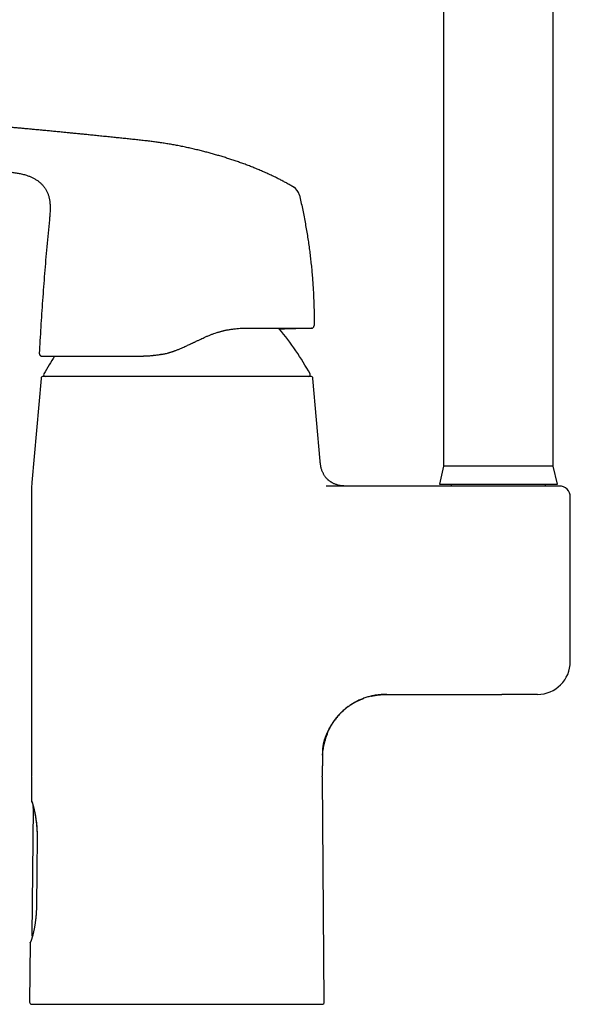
# Model space of a CAD drawing. Header units: millimetres. Extents: x 8 to 774, y 12 to 810.
# Tile 15 of 23: x 191 to 291, y 472 to 651. Entities that reach past the tile are written whole.
import ezdxf

# ---------------------------------------------------------------- set-up
doc = ezdxf.new("R2010")
doc.units = ezdxf.units.MM

msp = doc.modelspace()

# ---------------------------------------------------------------- linework, layer by layer
at = {"color": 7, "linetype": 'Continuous', "lineweight": 30}
for p, q in [((268.07, 682.08), (268.07, 570.08)), ((288.07, 570.08), (288.07, 682.08)), ((196.29, 615.79), (196.27, 615.55)), ((216.63, 590.43), (216.65, 590.44)), ((194.69, 586.06), (193.03, 567.08)), ((245.57, 570.99), (244.25, 586.06)), ((268.07, 570.08), (267.3, 566.78)), ((288.07, 570.08), (268.07, 570.08)), ((288.85, 566.78), (288.07, 570.08)), ((192.97, 565.77), (192.97, 513.63)), ((246.88, 566.43), (246.69, 566.44)), ((247.31, 566.43), (247.29, 566.43)), ((279.04, 566.43), (247.31, 566.43)), ((267.3, 566.78), (288.85, 566.78)), ((269.47, 566.78), (269.47, 566.43)), ((286.67, 566.43), (286.67, 566.78)), ((291.17, 534.43), (291.17, 564.43)), ((258.97, 528.43), (278.69, 528.43)), ((247.23, 522.17), (247.22, 522.17)), ((245.97, 513.63), (245.97, 515.43)), ((192.97, 513.33), (192.93, 509.01)), ((246.33, 472.33), (245.97, 513.33)), ((193.18, 508.36), (193.18, 508.09)), ((193.24, 507.68), (193.04, 484.49)), ((193.24, 507.7), (193.24, 507.68)), ((193.24, 507.7), (193.24, 507.68)), ((193.86, 489.78), (193.86, 489.78)), ((192.7, 483.14), (192.61, 472.33)), ((192.7, 483.14), (192.7, 483.14)), ((192.7, 483.14), (192.7, 483.14)), ((193.04, 484.49), (193.04, 484.47)), ((193.04, 484.49), (193.04, 484.49))]:
    msp.add_line(p, q, dxfattribs=at)
at = {"color": 7, "linetype": 'Continuous', "lineweight": 30, "flags": 128}
for points in [[(244.03, 595.22), (244.02, 595.21), (243.97, 595.21)], [(193.97, 502.36), (193.92, 496.27), (193.86, 489.78)]]:
    msp.add_lwpolyline(points, dxfattribs=at)
at = {"color": 7, "linetype": 'Continuous', "lineweight": 30}
for centre, radius, start, end in [((239.49, 618.94), 2.36, 13.3253, 59.2487), ((199.83, 562.93), 50, 28.6049, 40.0322), ((243.97, 595.71), 0.5, 284.4358, 359.5833), ((239.11, 562.93), 50, 147.0696, 151.3951), ((195.09, 586.03), 0.4, 90, 175), ((195.47, 586.73), 0.3, 151.3951, 270), ((243.47, 586.73), 0.3, 270, 28.6049), ((243.85, 586.03), 0.4, 5, 90), ((207.97, 565.77), 15, 175, 180), ((289.17, 564.43), 2, 0, 90), ((285.17, 534.43), 6, 270, 0), ((193.37, 513.63), 0.4, 180, 201.3621), ((245.57, 513.63), 0.4, 338.6379, 0), ((193.37, 513.33), 0.4, 157.3104, 179.5), ((245.57, 513.33), 0.4, 0.5, 22.6896), ((193.01, 472.33), 0.4, 179.5, 270), ((245.93, 472.33), 0.4, 270, 0.5)]:
    msp.add_arc(centre, radius, start, end, dxfattribs=at)
for points, knots in [([(240.7, 620.96), (240.49, 621.08), (240.07, 621.33), (239.42, 621.7), (238.76, 622.05), (238.09, 622.4), (237.38, 622.75), (236.64, 623.11), (235.85, 623.47), (235.06, 623.82), (234.27, 624.16), (233.48, 624.48), (232.68, 624.8), (231.88, 625.1), (231.08, 625.39), (230.29, 625.67), (229.5, 625.93), (228.71, 626.19), (227.91, 626.44), (227.12, 626.68), (226.32, 626.91), (225.53, 627.13), (224.74, 627.34), (223.91, 627.56), (223.04, 627.77), (222.13, 627.98), (221.23, 628.18), (220.32, 628.37), (219.41, 628.55), (218.51, 628.71), (217.61, 628.86), (216.72, 629), (215.84, 629.13), (214.96, 629.25), (214.05, 629.36), (213.09, 629.47), (212.1, 629.58), (211.12, 629.68), (210.15, 629.78), (209.19, 629.88), (208.19, 629.98), (207.15, 630.09), (206.06, 630.2), (204.99, 630.31), (203.99, 630.41), (203.06, 630.51), (202.19, 630.59), (201.33, 630.68), (200.49, 630.76), (199.65, 630.84), (198.78, 630.93), (197.88, 631.02), (196.94, 631.11), (196.02, 631.2), (195.14, 631.28), (194.31, 631.36), (193.53, 631.43), (192.76, 631.51), (192, 631.58), (191.26, 631.65), (190.53, 631.72), (189.81, 631.78), (189.12, 631.85), (188.45, 631.91), (187.8, 631.97), (187.16, 632.03), (186.54, 632.08), (185.93, 632.14), (185.34, 632.19), (184.77, 632.24), (184.22, 632.29), (183.69, 632.34), (183.16, 632.39), (182.43, 632.45), (181.49, 632.53), (180.36, 632.63), (179.23, 632.73), (178.04, 632.84), (176.78, 632.94), (175.48, 633.05), (174.18, 633.16), (172.9, 633.27), (171.63, 633.38), (170.33, 633.48), (168.99, 633.59), (167.63, 633.7), (166.28, 633.81), (164.95, 633.91), (163.72, 634.01), (162.61, 634.1), (161.59, 634.18), (160.58, 634.25), (159.56, 634.33), (157.88, 634.46), (155.52, 634.63), (152.49, 634.85), (150.35, 635), (149.1, 635.09), (148.73, 635.12), (148.37, 635.14), (148, 635.17), (147.64, 635.19), (147.26, 635.22), (146.88, 635.25), (146.48, 635.28), (146.07, 635.3), (145.63, 635.34), (145.19, 635.37), (144.72, 635.4), (144.25, 635.44), (143.76, 635.49), (143.25, 635.54), (142.73, 635.59), (142.2, 635.65), (141.65, 635.71), (141.09, 635.79), (140.52, 635.87), (139.94, 635.96), (139.34, 636.06), (138.74, 636.16), (138.15, 636.27), (137.57, 636.39), (136.98, 636.51), (136.38, 636.64), (135.77, 636.79), (135.15, 636.94), (134.53, 637.1), (133.91, 637.27), (133.28, 637.45), (132.64, 637.64), (132, 637.84), (131.35, 638.05), (130.7, 638.27), (130.05, 638.49), (129.38, 638.74), (128.7, 638.99), (128, 639.26), (127.31, 639.55), (126.6, 639.84), (125.89, 640.15), (125.17, 640.47), (124.49, 640.79), (123.85, 641.1), (123.24, 641.4), (122.63, 641.71), (122.01, 642.04), (121.4, 642.37), (120.79, 642.71), (120.2, 643.05), (119.61, 643.39), (119.02, 643.75), (118.43, 644.12), (117.82, 644.51), (117.18, 644.93), (116.53, 645.37), (115.87, 645.84), (115.21, 646.31), (114.55, 646.8), (113.89, 647.31), (113.44, 647.66), (113.2, 647.85), (113.18, 647.87)], [0, 0, 0, 0, 0.005421, 0.011157, 0.016856, 0.022522, 0.028156, 0.03476, 0.041323, 0.047841, 0.054308, 0.060854, 0.067349, 0.073797, 0.0802, 0.086558, 0.092869, 0.099133, 0.105489, 0.111797, 0.118057, 0.124269, 0.130433, 0.136548, 0.143696, 0.15078, 0.157805, 0.164766, 0.171798, 0.178754, 0.185638, 0.192455, 0.199208, 0.205897, 0.21252, 0.220161, 0.227713, 0.235176, 0.242551, 0.249838, 0.257037, 0.265409, 0.273658, 0.281785, 0.28979, 0.296485, 0.303092, 0.309611, 0.316041, 0.322382, 0.328636, 0.335892, 0.343025, 0.350036, 0.356923, 0.36297, 0.368918, 0.374769, 0.380523, 0.386178, 0.391737, 0.397198, 0.402562, 0.407569, 0.412488, 0.417319, 0.422063, 0.426719, 0.431287, 0.435514, 0.439663, 0.443734, 0.447727, 0.451659, 0.460379, 0.469029, 0.477609, 0.486118, 0.496156, 0.506094, 0.515933, 0.525671, 0.53531, 0.544849, 0.555327, 0.565684, 0.575919, 0.586033, 0.596026, 0.603793, 0.611489, 0.619173, 0.626863, 0.634561, 0.657508, 0.680501, 0.703527, 0.706285, 0.709044, 0.711803, 0.714562, 0.717335, 0.72015, 0.723067, 0.726087, 0.72921, 0.732504, 0.735905, 0.739414, 0.743031, 0.746758, 0.750595, 0.754541, 0.758596, 0.762761, 0.767033, 0.771412, 0.775898, 0.780491, 0.78519, 0.78959, 0.79408, 0.798659, 0.803327, 0.808084, 0.812929, 0.817722, 0.822596, 0.827553, 0.832591, 0.837711, 0.842819, 0.848008, 0.853277, 0.858625, 0.864165, 0.869786, 0.87549, 0.881276, 0.887143, 0.893092, 0.899123, 0.904199, 0.909332, 0.914521, 0.919765, 0.925064, 0.930419, 0.935517, 0.940665, 0.945862, 0.951109, 0.956404, 0.962371, 0.968399, 0.974487, 0.980635, 0.986843, 0.993111, 0.99944, 1, 1, 1, 1]), ([(188.54, 623.75), (188.67, 623.74), (188.94, 623.71), (189.34, 623.66), (189.74, 623.6), (190.14, 623.54), (190.53, 623.48), (190.91, 623.4), (191.29, 623.32), (191.67, 623.22), (192, 623.12), (192.31, 623.02), (192.57, 622.92), (192.83, 622.81), (193.09, 622.69), (193.34, 622.57), (193.58, 622.43), (193.82, 622.29), (194.04, 622.14), (194.26, 621.98), (194.47, 621.81), (194.67, 621.63), (194.85, 621.44), (195.03, 621.25), (195.2, 621.04), (195.36, 620.83), (195.5, 620.61), (195.64, 620.38), (195.76, 620.15), (195.87, 619.9), (195.97, 619.65), (196.05, 619.4), (196.13, 619.13), (196.19, 618.86), (196.25, 618.58), (196.29, 618.27), (196.33, 617.95), (196.35, 617.62), (196.36, 617.29), (196.35, 616.95), (196.34, 616.59), (196.32, 616.2), (196.29, 615.85), (196.27, 615.63), (196.27, 615.55)], [0, 0, 0, 0, 0.030634, 0.061252, 0.091835, 0.122353, 0.152778, 0.18254, 0.212157, 0.241601, 0.270832, 0.292808, 0.314622, 0.33626, 0.35771, 0.378965, 0.400023, 0.420887, 0.441565, 0.46207, 0.482424, 0.502653, 0.522785, 0.542852, 0.562887, 0.582927, 0.603005, 0.623158, 0.643417, 0.663814, 0.684379, 0.705137, 0.726108, 0.74731, 0.768755, 0.793073, 0.817717, 0.842688, 0.867985, 0.893601, 0.919517, 0.950402, 0.981589, 1, 1, 1, 1]), ([(241.79, 619.48), (241.88, 619.07), (242.07, 618.26), (242.34, 617.03), (242.59, 615.81), (242.82, 614.57), (243.04, 613.34), (243.24, 612.13), (243.42, 610.94), (243.59, 609.77), (243.74, 608.59), (243.87, 607.42), (244, 606.25), (244.11, 605.07), (244.2, 603.89), (244.28, 602.71), (244.35, 601.53), (244.4, 600.36), (244.44, 599.19), (244.47, 598.03), (244.48, 596.87), (244.48, 596.09), (244.47, 595.71)], [0, 0, 0, 0, 0.052271, 0.104539, 0.156805, 0.209067, 0.261326, 0.313583, 0.362853, 0.412123, 0.461393, 0.510664, 0.559936, 0.609211, 0.658489, 0.70777, 0.757056, 0.806346, 0.854758, 0.903173, 0.951587, 1, 1, 1, 1]), ([(196.21, 614.97), (196.13, 614.15), (195.97, 612.53), (195.75, 610.08), (195.53, 607.63), (195.33, 605.19), (195.14, 602.74), (194.96, 600.29), (194.8, 597.84), (194.64, 595.39), (194.5, 592.99), (194.42, 591.4), (194.38, 590.64)], [0, 0, 0, 0, 0.100614, 0.201229, 0.301847, 0.402467, 0.503088, 0.603709, 0.70433, 0.804949, 0.905564, 1, 1, 1, 1]), ([(196.27, 615.55), (196.26, 615.5), (196.24, 615.3), (196.22, 615.11), (196.21, 614.97)], [0, 0, 0, 0, 0.292431, 1, 1, 1, 1]), ([(224.67, 593.62), (224.84, 593.7), (225.18, 593.85), (225.7, 594.06), (226.21, 594.25), (226.62, 594.39), (226.94, 594.49), (227.16, 594.55), (227.38, 594.61), (227.6, 594.67), (227.82, 594.73), (228.04, 594.78), (228.39, 594.86), (228.88, 594.95), (229.5, 595.05), (230.11, 595.13), (230.71, 595.18), (231.29, 595.21), (231.66, 595.21), (231.85, 595.21)], [0, 0, 0, 0, 0.0741673, 0.1469542, 0.2183766, 0.2884513, 0.3194809, 0.3502441, 0.3807426, 0.4109782, 0.4409527, 0.4706679, 0.5001258, 0.5868618, 0.6721503, 0.7560477, 0.8386131, 0.9199089, 1, 1, 1, 1]), ([(231.85, 595.21), (232, 595.21), (232.31, 595.21), (232.77, 595.21), (233.21, 595.21), (233.65, 595.21), (234.08, 595.21), (234.51, 595.21), (234.95, 595.21), (235.39, 595.21), (235.83, 595.21), (236.26, 595.21), (236.68, 595.21), (237.08, 595.21), (237.45, 595.21), (237.8, 595.21), (238.15, 595.21), (238.49, 595.21), (238.81, 595.21), (239.13, 595.21), (239.45, 595.21), (239.77, 595.21), (240.08, 595.21), (240.39, 595.21), (240.67, 595.21), (240.94, 595.21), (241.19, 595.21), (241.41, 595.21), (241.63, 595.21), (241.84, 595.21), (242.04, 595.21), (242.23, 595.21), (242.42, 595.21), (242.6, 595.21), (242.77, 595.21), (242.93, 595.21), (243.09, 595.21), (243.23, 595.21), (243.36, 595.21), (243.48, 595.21), (243.59, 595.21), (243.68, 595.21), (243.76, 595.21), (243.83, 595.21), (243.88, 595.21), (243.92, 595.21), (243.95, 595.21), (243.97, 595.21), (243.97, 595.21), (243.97, 595.21)], [0, 0, 0, 0, 0.020237, 0.040405, 0.060515, 0.080578, 0.100605, 0.12061, 0.140762, 0.162881, 0.184889, 0.206804, 0.228642, 0.250421, 0.270219, 0.290067, 0.30998, 0.32997, 0.350049, 0.370231, 0.390293, 0.412261, 0.434209, 0.456152, 0.478107, 0.500087, 0.519807, 0.539576, 0.559405, 0.579303, 0.599278, 0.619341, 0.639223, 0.66105, 0.682941, 0.704907, 0.72696, 0.74911, 0.77237, 0.795673, 0.819032, 0.842458, 0.865964, 0.889418, 0.91148, 0.933559, 0.955666, 0.97781, 1, 1, 1, 1]), ([(238.12, 595.09), (238.26, 595.1), (238.5, 595.11), (238.82, 595.12), (239.08, 595.13), (239.34, 595.14), (239.59, 595.15), (239.84, 595.16), (240.08, 595.17), (240.32, 595.17), (240.56, 595.18), (240.79, 595.18), (241.01, 595.19), (241.21, 595.19), (241.36, 595.2), (241.47, 595.2), (241.55, 595.2), (241.64, 595.2), (241.74, 595.2), (241.85, 595.2), (241.97, 595.2), (242.08, 595.21), (242.19, 595.21), (242.27, 595.21), (242.37, 595.21), (242.46, 595.21), (242.56, 595.21), (242.65, 595.21), (242.73, 595.21), (242.8, 595.21), (242.86, 595.21), (242.91, 595.21), (242.95, 595.21), (242.97, 595.21), (242.99, 595.21), (243, 595.21), (243.02, 595.21), (243.03, 595.21), (243.04, 595.21), (243.05, 595.21), (243.07, 595.21), (243.08, 595.21), (243.1, 595.21), (243.11, 595.21), (243.13, 595.21), (243.14, 595.21), (243.15, 595.21), (243.15, 595.21), (243.17, 595.21), (243.18, 595.21), (243.18, 595.21), (243.19, 595.21), (243.19, 595.21)], [0, 0, 0, 0, 0.066947, 0.107748, 0.147933, 0.187502, 0.226454, 0.264789, 0.302411, 0.338432, 0.375949, 0.411256, 0.444352, 0.475233, 0.503896, 0.514896, 0.526573, 0.540032, 0.555277, 0.57231, 0.591131, 0.611744, 0.624596, 0.638058, 0.652131, 0.666816, 0.681993, 0.696057, 0.708499, 0.719317, 0.728512, 0.736083, 0.742029, 0.74635, 0.748525, 0.750295, 0.752267, 0.754629, 0.75857, 0.763542, 0.769616, 0.780129, 0.792965, 0.808157, 0.825724, 0.8412, 0.858153, 0.875674, 0.892837, 0.932266, 0.969686, 1, 1, 1, 1]), ([(244.02, 595.21), (244.02, 595.21), (244.02, 595.21), (244.03, 595.22), (244.05, 595.22), (244.06, 595.22), (244.08, 595.22), (244.09, 595.23), (244.11, 595.23), (244.12, 595.24), (244.14, 595.24), (244.15, 595.25), (244.16, 595.25), (244.17, 595.26), (244.18, 595.26), (244.2, 595.27), (244.22, 595.28), (244.25, 595.3), (244.28, 595.32), (244.32, 595.36), (244.36, 595.4), (244.4, 595.46), (244.43, 595.52), (244.45, 595.59), (244.46, 595.65), (244.46, 595.69), (244.46, 595.71)], [0, 0, 0, 0, 0.002107, 0.108762, 0.204029, 0.287934, 0.360517, 0.421847, 0.472045, 0.51135, 0.54028, 0.551256, 0.560327, 0.568134, 0.575024, 0.585322, 0.609183, 0.633616, 0.664105, 0.702591, 0.749116, 0.803225, 0.864045, 0.907695, 0.953212, 1, 1, 1, 1]), ([(220.56, 591.7), (220.68, 591.76), (220.91, 591.87), (221.25, 592.02), (221.58, 592.18), (221.85, 592.31), (222.06, 592.41), (222.22, 592.48), (222.38, 592.55), (222.54, 592.63), (222.71, 592.7), (222.98, 592.83), (223.34, 593), (223.79, 593.21), (224.23, 593.42), (224.52, 593.55), (224.67, 593.62)], [0, 0, 0, 0, 0.085139, 0.167782, 0.24793, 0.325585, 0.365266, 0.404263, 0.442577, 0.480208, 0.520294, 0.563549, 0.677285, 0.787933, 0.895502, 1, 1, 1, 1]), ([(216.65, 590.43), (216.75, 590.45), (216.95, 590.49), (217.25, 590.56), (217.56, 590.63), (217.81, 590.7), (218, 590.75), (218.12, 590.79), (218.25, 590.83), (218.38, 590.86), (218.51, 590.91), (218.63, 590.94), (218.74, 590.98), (218.87, 591.03), (219.05, 591.09), (219.27, 591.17), (219.51, 591.26), (219.76, 591.35), (220.01, 591.46), (220.28, 591.58), (220.47, 591.66), (220.56, 591.7)], [0, 0, 0, 0, 0.072372, 0.146978, 0.223824, 0.302914, 0.334601, 0.366635, 0.399016, 0.431746, 0.464823, 0.498249, 0.523113, 0.548315, 0.602353, 0.659885, 0.720914, 0.78544, 0.853463, 0.924983, 1, 1, 1, 1]), ([(194.38, 590.64), (194.38, 590.61), (194.38, 590.56), (194.39, 590.5), (194.41, 590.43), (194.44, 590.38), (194.46, 590.34), (194.49, 590.3), (194.51, 590.27), (194.54, 590.25), (194.57, 590.22), (194.6, 590.2), (194.63, 590.18), (194.67, 590.16), (194.71, 590.14), (194.76, 590.12), (194.82, 590.11), (194.86, 590.11), (194.88, 590.11)], [0, 0, 0, 0, 0.090356, 0.175971, 0.255056, 0.326187, 0.388331, 0.44082, 0.487631, 0.534427, 0.5811, 0.627517, 0.673548, 0.721565, 0.779333, 0.846929, 0.923386, 1, 1, 1, 1]), ([(194.88, 590.11), (194.88, 590.11), (194.88, 590.11), (194.89, 590.11), (194.91, 590.11), (194.95, 590.11), (195.01, 590.11), (195.08, 590.11), (195.17, 590.11), (195.27, 590.11), (195.38, 590.11), (195.5, 590.11), (195.63, 590.11), (195.78, 590.11), (195.94, 590.11), (196.11, 590.11), (196.27, 590.11), (196.44, 590.11), (196.62, 590.11), (196.81, 590.11), (197, 590.11), (197.21, 590.11), (197.42, 590.11), (197.64, 590.11), (197.89, 590.11), (198.16, 590.11), (198.46, 590.11), (198.77, 590.11), (199.1, 590.11), (199.44, 590.11), (199.75, 590.11), (200.05, 590.11), (200.31, 590.11), (200.58, 590.11), (200.86, 590.11), (201.14, 590.11), (201.45, 590.11), (201.78, 590.11), (202.13, 590.11), (202.49, 590.11), (202.87, 590.11), (203.25, 590.11), (203.65, 590.11), (204.06, 590.11), (204.47, 590.11), (204.88, 590.11), (205.31, 590.11), (205.74, 590.11), (206.18, 590.11), (206.63, 590.11), (207.08, 590.11), (207.53, 590.11), (208, 590.11), (208.46, 590.11), (208.93, 590.11), (209.4, 590.11), (209.88, 590.11), (210.36, 590.11), (210.85, 590.11), (211.34, 590.11), (211.84, 590.11), (212.35, 590.11), (212.86, 590.11), (213.2, 590.11), (213.38, 590.11)], [0, 0, 0, 0, 0.000264, 0.020261, 0.040226, 0.06017, 0.080105, 0.100041, 0.11999, 0.140072, 0.158463, 0.176804, 0.195102, 0.213368, 0.231611, 0.24984, 0.265662, 0.281424, 0.297133, 0.312795, 0.328416, 0.343725, 0.359007, 0.374268, 0.389843, 0.408313, 0.426707, 0.445033, 0.463306, 0.481536, 0.499735, 0.512949, 0.52611, 0.539224, 0.552294, 0.565326, 0.578323, 0.593605, 0.608855, 0.624079, 0.639553, 0.655305, 0.671022, 0.686712, 0.702385, 0.71805, 0.733716, 0.749392, 0.765047, 0.780695, 0.796346, 0.81201, 0.827696, 0.843133, 0.85861, 0.874136, 0.889437, 0.905073, 0.920747, 0.936469, 0.952247, 0.968089, 0.984004, 1, 1, 1, 1]), ([(195.89, 590.11), (195.89, 590.11), (195.89, 590.11), (195.9, 590.11), (195.9, 590.11), (195.91, 590.11), (195.91, 590.11)], [0, 0, 0, 0, 0.203734, 0.506759, 0.804086, 1, 1, 1, 1]), ([(197.2, 590.11), (197.21, 590.11), (197.23, 590.11), (197.29, 590.11), (197.36, 590.11), (197.42, 590.11), (197.45, 590.11), (197.47, 590.11)], [0, 0, 0, 0, 0.126797, 0.281312, 0.576071, 0.859289, 1, 1, 1, 1]), ([(207.06, 590.11), (207.07, 590.11), (207.11, 590.11), (207.2, 590.11), (207.33, 590.11), (207.46, 590.11), (207.59, 590.11), (207.7, 590.11), (207.8, 590.11), (207.89, 590.11), (207.97, 590.11), (208.04, 590.11), (208.11, 590.11), (208.18, 590.11), (208.26, 590.11), (208.36, 590.11), (208.46, 590.11), (208.57, 590.11), (208.7, 590.11), (208.84, 590.11), (209, 590.11), (209.14, 590.11), (209.26, 590.11), (209.37, 590.11), (209.48, 590.11), (209.58, 590.11), (209.67, 590.11), (209.75, 590.11), (209.82, 590.11), (209.88, 590.11), (209.94, 590.11), (210.01, 590.11), (210.1, 590.11), (210.2, 590.11), (210.3, 590.11), (210.41, 590.11), (210.52, 590.11), (210.63, 590.11), (210.75, 590.11), (210.87, 590.11), (210.99, 590.11), (211.09, 590.11), (211.15, 590.11), (211.18, 590.11)], [0, 0, 0, 0, 0.003413, 0.035575, 0.068512, 0.102174, 0.13426, 0.161198, 0.18577, 0.20798, 0.227828, 0.24532, 0.260639, 0.27771, 0.297763, 0.320799, 0.346817, 0.374002, 0.400511, 0.440805, 0.479432, 0.516392, 0.543597, 0.569973, 0.595526, 0.620259, 0.644118, 0.663625, 0.677471, 0.68981, 0.704955, 0.722905, 0.743662, 0.767226, 0.792999, 0.819562, 0.84625, 0.873068, 0.900576, 0.928232, 0.956043, 0.984016, 1, 1, 1, 1]), ([(216.21, 590.35), (216.11, 590.33), (215.9, 590.3), (215.59, 590.26), (215.35, 590.23), (215.16, 590.21), (215.03, 590.19), (214.89, 590.18), (214.76, 590.17), (214.56, 590.15), (214.3, 590.14), (213.98, 590.12), (213.68, 590.11), (213.47, 590.11), (213.38, 590.11)], [0, 0, 0, 0, 0.112698, 0.221073, 0.32513, 0.37269, 0.419292, 0.464937, 0.511318, 0.563067, 0.676523, 0.787153, 0.894974, 1, 1, 1, 1]), ([(216.65, 590.43), (216.64, 590.43), (216.61, 590.42), (216.55, 590.41), (216.49, 590.4), (216.41, 590.38), (216.31, 590.37), (216.25, 590.36), (216.21, 590.35)], [0, 0, 0, 0, 0.09435, 0.2175381, 0.3696576, 0.5507571, 0.7608652, 1, 1, 1, 1]), ([(219.47, 586.43), (219.28, 586.43), (218.91, 586.43), (218.35, 586.43), (217.79, 586.43), (217.23, 586.43), (216.74, 586.43), (216.32, 586.43), (215.95, 586.43), (215.59, 586.43), (215.22, 586.43), (214.85, 586.43), (214.41, 586.43), (213.89, 586.43), (213.32, 586.43), (212.74, 586.43), (212.18, 586.43), (211.61, 586.43), (211.05, 586.43), (210.57, 586.43), (210.17, 586.43), (209.86, 586.43), (209.54, 586.43), (209.23, 586.43), (208.91, 586.43), (208.6, 586.43), (208.3, 586.43), (207.93, 586.43), (207.52, 586.43), (207.05, 586.43), (206.58, 586.43), (206.15, 586.43), (205.74, 586.43), (205.35, 586.43), (204.97, 586.43), (204.59, 586.43), (204.23, 586.43), (203.84, 586.43), (203.44, 586.43), (203.03, 586.43), (202.62, 586.43), (202.22, 586.43), (201.83, 586.43), (201.45, 586.43), (201.07, 586.43), (200.71, 586.43), (200.36, 586.43), (200.02, 586.43), (199.69, 586.43), (199.37, 586.43), (199.08, 586.43), (198.81, 586.43), (198.57, 586.43), (198.34, 586.43), (198.11, 586.43), (197.89, 586.43), (197.67, 586.43), (197.45, 586.43), (197.22, 586.43), (197, 586.43), (196.83, 586.43), (196.7, 586.43), (196.6, 586.43), (196.51, 586.43), (196.41, 586.43), (196.32, 586.43), (196.22, 586.43), (196.11, 586.43), (195.99, 586.43), (195.88, 586.43), (195.78, 586.43), (195.69, 586.43), (195.61, 586.43), (195.53, 586.43), (195.46, 586.43), (195.39, 586.43), (195.32, 586.43), (195.25, 586.43), (195.19, 586.43), (195.14, 586.43), (195.11, 586.43), (195.09, 586.43), (195.09, 586.43), (195.09, 586.43)], [0, 0, 0, 0, 0.014641, 0.029258, 0.04386, 0.058453, 0.073046, 0.082605, 0.092169, 0.10174, 0.111321, 0.12118, 0.131343, 0.146875, 0.162387, 0.177889, 0.19339, 0.208899, 0.224426, 0.239979, 0.24901, 0.25803, 0.26704, 0.276043, 0.28504, 0.294032, 0.303022, 0.312012, 0.326142, 0.340281, 0.354439, 0.36862, 0.380916, 0.393193, 0.405453, 0.417703, 0.429945, 0.442186, 0.456616, 0.471056, 0.485515, 0.5, 0.514753, 0.529479, 0.544184, 0.558877, 0.573565, 0.587995, 0.602436, 0.616895, 0.631379, 0.643418, 0.655438, 0.667443, 0.679438, 0.691426, 0.703412, 0.717542, 0.731682, 0.745839, 0.76002, 0.767269, 0.774512, 0.781747, 0.788978, 0.796204, 0.803426, 0.814771, 0.826113, 0.837456, 0.847588, 0.857726, 0.867872, 0.87803, 0.887933, 0.897518, 0.912169, 0.926804, 0.94143, 0.956054, 0.970686, 0.985332, 1, 1, 1, 1]), ([(243.85, 586.43), (243.85, 586.43), (243.85, 586.43), (243.83, 586.43), (243.8, 586.43), (243.75, 586.43), (243.7, 586.43), (243.65, 586.43), (243.6, 586.43), (243.54, 586.43), (243.48, 586.43), (243.41, 586.43), (243.32, 586.43), (243.21, 586.43), (243.07, 586.43), (242.91, 586.43), (242.74, 586.43), (242.56, 586.43), (242.36, 586.43), (242.17, 586.43), (242.01, 586.43), (241.88, 586.43), (241.74, 586.43), (241.6, 586.43), (241.45, 586.43), (241.3, 586.43), (241.14, 586.43), (240.95, 586.43), (240.73, 586.43), (240.45, 586.43), (240.17, 586.43), (239.89, 586.43), (239.62, 586.43), (239.35, 586.43), (239.08, 586.43), (238.79, 586.43), (238.5, 586.43), (238.19, 586.43), (237.85, 586.43), (237.48, 586.43), (237.1, 586.43), (236.71, 586.43), (236.31, 586.43), (235.9, 586.43), (235.48, 586.43), (235.05, 586.43), (234.61, 586.43), (234.17, 586.43), (233.73, 586.43), (233.28, 586.43), (232.84, 586.43), (232.43, 586.43), (232.03, 586.43), (231.64, 586.43), (231.24, 586.43), (230.83, 586.43), (230.4, 586.43), (229.94, 586.43), (229.45, 586.43), (228.95, 586.43), (228.53, 586.43), (228.19, 586.43), (227.93, 586.43), (227.67, 586.43), (227.41, 586.43), (227.14, 586.43), (226.83, 586.43), (226.47, 586.43), (226.05, 586.43), (225.64, 586.43), (225.25, 586.43), (224.87, 586.43), (224.5, 586.43), (224.12, 586.43), (223.74, 586.43), (223.32, 586.43), (222.82, 586.43), (222.27, 586.43), (221.71, 586.43), (221.15, 586.43), (220.59, 586.43), (220.03, 586.43), (219.66, 586.43), (219.47, 586.43)], [0, 0, 0, 0, 0.014642, 0.029261, 0.043863, 0.058456, 0.073049, 0.082608, 0.092171, 0.101742, 0.111322, 0.12118, 0.131343, 0.146875, 0.162387, 0.177889, 0.19339, 0.208899, 0.224426, 0.239979, 0.24901, 0.25803, 0.26704, 0.276043, 0.28504, 0.294032, 0.303022, 0.312012, 0.326142, 0.340281, 0.354438, 0.36862, 0.380916, 0.393193, 0.405453, 0.417703, 0.429945, 0.442186, 0.456616, 0.471056, 0.485515, 0.5, 0.514753, 0.529479, 0.544184, 0.558877, 0.573565, 0.587995, 0.602436, 0.616895, 0.631379, 0.643418, 0.655438, 0.667443, 0.679438, 0.691426, 0.703412, 0.717542, 0.731682, 0.745839, 0.76002, 0.767269, 0.774512, 0.781747, 0.788978, 0.796204, 0.803427, 0.814771, 0.826113, 0.837456, 0.847588, 0.857726, 0.867872, 0.87803, 0.887933, 0.897517, 0.912167, 0.926801, 0.941426, 0.956051, 0.970683, 0.98533, 1, 1, 1, 1]), ([(250.55, 566.43), (250.52, 566.43), (250.45, 566.43), (250.36, 566.43), (250.27, 566.43), (250.19, 566.43), (250.08, 566.43), (249.96, 566.44), (249.79, 566.45), (249.61, 566.46), (249.42, 566.48), (249.21, 566.52), (248.99, 566.56), (248.76, 566.62), (248.53, 566.69), (248.31, 566.77), (248.09, 566.86), (247.9, 566.95), (247.75, 567.04), (247.63, 567.11), (247.5, 567.19), (247.38, 567.27), (247.25, 567.37), (247.12, 567.47), (247, 567.58), (246.88, 567.7), (246.75, 567.83), (246.63, 567.98), (246.5, 568.14), (246.38, 568.32), (246.26, 568.51), (246.15, 568.71), (246.04, 568.93), (245.95, 569.16), (245.86, 569.4), (245.78, 569.65), (245.72, 569.91), (245.67, 570.17), (245.63, 570.44), (245.6, 570.71), (245.58, 570.9), (245.57, 570.99)], [0, 0, 0, 0, 0.01371, 0.026125, 0.037564, 0.048073, 0.058152, 0.078109, 0.09831, 0.122961, 0.148417, 0.174695, 0.205534, 0.236885, 0.268356, 0.299825, 0.331172, 0.362286, 0.380807, 0.399198, 0.418035, 0.43863, 0.461019, 0.481044, 0.502326, 0.524895, 0.548792, 0.57405, 0.600691, 0.628713, 0.658086, 0.688742, 0.72058, 0.753458, 0.787209, 0.821646, 0.856591, 0.891899, 0.927501, 0.963451, 1, 1, 1, 1]), ([(247.29, 566.43), (247.27, 566.43), (247.23, 566.43), (247.18, 566.43), (247.15, 566.43), (247.12, 566.43), (247.09, 566.43), (247.07, 566.43), (247.04, 566.43), (247.01, 566.43), (246.97, 566.43), (246.94, 566.43), (246.91, 566.43), (246.88, 566.43), (246.85, 566.43), (246.83, 566.43), (246.8, 566.43), (246.78, 566.43), (246.75, 566.43), (246.72, 566.43), (246.7, 566.44), (246.69, 566.44), (246.69, 566.44)], [0, 0, 0, 0, 0.095684, 0.173648, 0.233931, 0.280645, 0.309695, 0.345435, 0.391558, 0.448263, 0.512031, 0.569203, 0.618448, 0.671683, 0.712702, 0.752446, 0.792534, 0.836263, 0.890479, 0.950258, 0.976163, 1, 1, 1, 1]), ([(289.17, 566.43), (289.17, 566.43), (289.17, 566.43), (289.16, 566.43), (289.14, 566.43), (289.12, 566.43), (289.09, 566.43), (289.05, 566.43), (289.01, 566.43), (288.95, 566.43), (288.88, 566.43), (288.8, 566.43), (288.7, 566.43), (288.59, 566.43), (288.47, 566.43), (288.35, 566.43), (288.21, 566.43), (288.07, 566.43), (287.92, 566.43), (287.76, 566.43), (287.59, 566.43), (287.4, 566.43), (287.2, 566.43), (286.98, 566.43), (286.75, 566.43), (286.51, 566.43), (286.25, 566.43), (285.98, 566.43), (285.69, 566.43), (285.4, 566.43), (285.09, 566.43), (284.78, 566.43), (284.46, 566.43), (284.15, 566.43), (283.83, 566.43), (283.51, 566.43), (283.18, 566.43), (282.88, 566.43), (282.59, 566.43), (282.33, 566.43), (282.07, 566.43), (281.8, 566.43), (281.53, 566.43), (281.26, 566.43), (280.99, 566.43), (280.7, 566.43), (280.39, 566.43), (280.05, 566.43), (279.72, 566.43), (279.38, 566.43), (279.15, 566.43), (279.04, 566.43)], [0, 0, 0, 0, 0.016472, 0.032916, 0.049342, 0.065761, 0.082181, 0.098612, 0.115065, 0.132295, 0.154071, 0.175817, 0.197556, 0.21931, 0.241101, 0.261664, 0.282184, 0.302679, 0.323168, 0.343671, 0.364206, 0.385065, 0.408068, 0.431037, 0.453997, 0.476976, 0.500001, 0.524438, 0.548817, 0.57317, 0.597529, 0.621925, 0.646081, 0.66866, 0.691207, 0.713745, 0.7363, 0.758899, 0.776252, 0.793574, 0.810875, 0.828167, 0.845462, 0.862771, 0.880104, 0.896701, 0.917371, 0.938016, 0.958656, 0.979311, 1, 1, 1, 1]), ([(257.71, 528.43), (257.66, 528.43), (257.5, 528.43), (257.22, 528.42), (256.87, 528.41), (256.51, 528.39), (256.14, 528.35), (255.76, 528.3), (255.38, 528.24), (255, 528.16), (254.63, 528.07), (254.26, 527.97), (253.89, 527.86), (253.52, 527.73), (253.17, 527.59), (252.81, 527.44), (252.47, 527.28), (252.13, 527.11), (251.8, 526.93), (251.47, 526.74), (251.15, 526.53), (250.83, 526.32), (250.52, 526.09), (250.22, 525.85), (249.92, 525.61), (249.64, 525.35), (249.37, 525.09), (249.1, 524.82), (248.85, 524.54), (248.6, 524.25), (248.36, 523.95), (248.13, 523.64), (247.91, 523.32), (247.7, 523), (247.5, 522.66), (247.38, 522.44), (247.32, 522.33)], [0, 0, 0, 0, 0.010913, 0.038496, 0.066076, 0.093658, 0.124001, 0.154344, 0.184685, 0.215025, 0.245364, 0.275701, 0.306038, 0.336375, 0.366713, 0.397053, 0.426852, 0.456651, 0.486451, 0.516251, 0.546592, 0.576933, 0.607274, 0.637614, 0.667955, 0.697754, 0.727552, 0.75735, 0.787148, 0.817555, 0.847963, 0.87837, 0.908777, 0.939185, 0.969592, 1, 1, 1, 1]), ([(254.88, 528.13), (254.89, 528.13), (254.9, 528.13), (254.92, 528.14), (254.95, 528.15), (254.98, 528.15), (255.02, 528.16), (255.06, 528.17), (255.1, 528.18), (255.15, 528.19), (255.2, 528.2), (255.26, 528.21), (255.32, 528.22), (255.39, 528.24), (255.48, 528.25), (255.58, 528.27), (255.67, 528.28), (255.75, 528.3), (255.82, 528.31), (255.89, 528.32), (255.95, 528.33), (256.01, 528.33), (256.06, 528.34), (256.09, 528.34), (256.13, 528.35), (256.16, 528.35), (256.2, 528.36), (256.23, 528.36), (256.26, 528.36), (256.29, 528.37), (256.33, 528.37), (256.36, 528.37), (256.39, 528.38), (256.42, 528.38), (256.45, 528.38), (256.48, 528.38), (256.51, 528.39), (256.53, 528.39), (256.55, 528.39), (256.57, 528.39), (256.58, 528.39), (256.59, 528.39)], [0, 0, 0, 0, 0.037381, 0.070343, 0.099099, 0.123973, 0.145462, 0.164336, 0.181712, 0.199142, 0.217951, 0.23877, 0.261888, 0.287513, 0.325102, 0.367485, 0.41482, 0.445967, 0.478551, 0.50878, 0.53597, 0.560427, 0.57451, 0.587814, 0.60049, 0.612711, 0.624673, 0.63658, 0.648641, 0.661057, 0.678472, 0.697219, 0.717597, 0.739841, 0.764133, 0.79061, 0.825415, 0.863661, 0.905456, 0.950881, 1, 1, 1, 1]), ([(256.05, 528.36), (256.05, 528.36), (256.05, 528.36), (256.06, 528.36), (256.07, 528.37), (256.09, 528.37), (256.12, 528.37), (256.15, 528.37), (256.19, 528.38), (256.24, 528.38), (256.31, 528.39), (256.41, 528.39), (256.52, 528.4), (256.64, 528.41), (256.78, 528.42), (256.93, 528.42), (257.09, 528.42), (257.25, 528.43), (257.44, 528.43), (257.63, 528.43), (257.83, 528.43), (258.04, 528.43), (258.26, 528.43), (258.48, 528.43), (258.72, 528.43), (258.89, 528.43), (258.97, 528.43)], [0, 0, 0, 0, 0.0074472, 0.0178604, 0.0285191, 0.0397717, 0.0519144, 0.0651826, 0.0797562, 0.0957696, 0.1246176, 0.1576833, 0.1951414, 0.2371017, 0.2836341, 0.3312281, 0.382865, 0.4385338, 0.4980593, 0.5612637, 0.628333, 0.6952746, 0.7658673, 0.8401732, 0.9182209, 1, 1, 1, 1]), ([(285.17, 528.43), (285.17, 528.43), (285.17, 528.43), (285.16, 528.43), (285.14, 528.43), (285.11, 528.43), (285.08, 528.43), (285.04, 528.43), (285, 528.43), (284.95, 528.43), (284.9, 528.43), (284.85, 528.43), (284.79, 528.43), (284.71, 528.43), (284.61, 528.43), (284.49, 528.43), (284.35, 528.43), (284.21, 528.43), (284.05, 528.43), (283.88, 528.43), (283.7, 528.43), (283.51, 528.43), (283.31, 528.43), (283.09, 528.43), (282.87, 528.43), (282.64, 528.43), (282.4, 528.43), (282.18, 528.43), (281.99, 528.43), (281.82, 528.43), (281.65, 528.43), (281.48, 528.43), (281.31, 528.43), (281.12, 528.43), (280.91, 528.43), (280.68, 528.43), (280.46, 528.43), (280.23, 528.43), (280, 528.43), (279.75, 528.43), (279.5, 528.43), (279.23, 528.43), (278.96, 528.43), (278.78, 528.43), (278.69, 528.43)], [0, 0, 0, 0, 0.021932, 0.043831, 0.065721, 0.087626, 0.109568, 0.132277, 0.150413, 0.168532, 0.186647, 0.204772, 0.22292, 0.241104, 0.269851, 0.298543, 0.327232, 0.355972, 0.385048, 0.413777, 0.442477, 0.4712, 0.5, 0.529288, 0.558518, 0.587745, 0.617025, 0.646061, 0.664867, 0.683653, 0.702434, 0.721226, 0.740043, 0.7589, 0.782005, 0.805073, 0.828128, 0.851199, 0.874313, 0.896693, 0.922516, 0.948316, 0.974132, 1, 1, 1, 1]), ([(247.22, 522.16), (247.23, 522.19), (247.27, 522.26), (247.34, 522.39), (247.43, 522.55), (247.53, 522.74), (247.66, 522.95), (247.82, 523.19), (247.98, 523.43), (248.14, 523.67), (248.32, 523.91), (248.48, 524.11), (248.61, 524.27), (248.71, 524.39), (248.82, 524.51), (248.91, 524.62), (249.01, 524.72), (249.09, 524.81), (249.17, 524.89), (249.24, 524.97), (249.31, 525.04), (249.39, 525.12), (249.48, 525.21), (249.57, 525.29), (249.67, 525.38), (249.78, 525.48), (249.9, 525.59), (250.03, 525.7), (250.17, 525.82), (250.31, 525.93), (250.45, 526.04), (250.6, 526.15), (250.74, 526.26), (250.9, 526.37), (251.08, 526.49), (251.26, 526.61), (251.46, 526.73), (251.64, 526.84), (251.8, 526.94), (251.95, 527.02), (252.09, 527.09), (252.22, 527.16), (252.34, 527.22), (252.45, 527.28), (252.56, 527.32), (252.66, 527.37), (252.76, 527.42), (252.85, 527.46), (252.93, 527.49), (253.01, 527.53), (253.1, 527.56), (253.18, 527.6), (253.26, 527.63), (253.33, 527.65), (253.38, 527.67), (253.43, 527.69), (253.47, 527.71), (253.5, 527.72), (253.53, 527.73), (253.55, 527.74), (253.56, 527.74), (253.56, 527.74)], [0, 0, 0, 0, 0.009723, 0.02961, 0.049278, 0.068726, 0.101225, 0.13309, 0.16457, 0.196734, 0.229701, 0.263471, 0.281625, 0.299986, 0.317635, 0.334049, 0.349227, 0.36293, 0.375441, 0.386789, 0.397053, 0.41096, 0.423942, 0.437861, 0.452806, 0.469154, 0.486722, 0.50579, 0.526357, 0.548422, 0.567152, 0.58684, 0.607485, 0.629087, 0.65087, 0.678093, 0.703849, 0.72816, 0.748105, 0.767001, 0.784873, 0.80175, 0.817666, 0.832402, 0.846303, 0.859812, 0.873243, 0.883407, 0.893593, 0.903828, 0.91414, 0.924555, 0.934911, 0.942088, 0.948953, 0.955831, 0.963044, 0.970873, 0.97954, 0.989209, 1, 1, 1, 1]), ([(247.32, 522.33), (247.32, 522.32), (247.32, 522.32), (247.31, 522.31), (247.29, 522.28), (247.28, 522.26), (247.26, 522.23), (247.24, 522.2), (247.22, 522.17), (247.2, 522.12), (247.16, 522.06), (247.12, 521.99), (247.08, 521.91), (247.03, 521.81), (246.97, 521.71), (246.91, 521.59), (246.85, 521.46), (246.78, 521.31), (246.71, 521.16), (246.64, 521), (246.57, 520.83), (246.51, 520.67), (246.46, 520.52), (246.41, 520.37), (246.35, 520.21), (246.31, 520.05), (246.26, 519.89), (246.22, 519.73), (246.18, 519.57), (246.14, 519.4), (246.11, 519.24), (246.08, 519.09), (246.06, 518.93), (246.04, 518.78), (246.02, 518.63), (246.01, 518.48), (245.99, 518.35), (245.98, 518.22), (245.98, 518.09), (245.97, 517.97), (245.97, 517.87), (245.97, 517.78), (245.97, 517.7), (245.97, 517.64), (245.97, 517.58), (245.97, 517.52), (245.97, 517.46), (245.97, 517.41), (245.98, 517.37), (245.98, 517.35), (245.98, 517.33), (245.98, 517.33), (245.98, 517.33)], [0, 0, 0, 0, 0.020628, 0.041191, 0.06181, 0.074261, 0.086801, 0.099455, 0.112249, 0.125205, 0.145562, 0.165974, 0.186533, 0.207328, 0.228446, 0.24997, 0.274918, 0.299753, 0.324606, 0.34961, 0.374893, 0.39614, 0.41711, 0.437889, 0.458563, 0.479218, 0.499942, 0.521194, 0.542154, 0.56292, 0.583586, 0.604251, 0.625006, 0.645905, 0.66666, 0.687362, 0.708099, 0.728961, 0.750031, 0.770677, 0.791289, 0.811949, 0.827526, 0.843211, 0.859038, 0.875043, 0.895784, 0.916442, 0.937104, 0.957857, 0.978792, 1, 1, 1, 1]), ([(245.98, 517.33), (246, 517.48), (246.04, 517.79), (246.11, 518.27), (246.2, 518.75), (246.3, 519.23), (246.41, 519.71), (246.54, 520.17), (246.68, 520.62), (246.82, 521.06), (246.98, 521.49), (247.14, 521.92), (247.26, 522.19), (247.32, 522.33)], [0, 0, 0, 0, 0.088881, 0.183542, 0.277964, 0.372206, 0.466342, 0.560454, 0.649239, 0.738142, 0.827217, 0.916507, 1, 1, 1, 1]), ([(245.98, 517.33), (245.98, 517.21), (245.97, 516.97), (245.97, 516.62), (245.97, 516.1), (245.97, 515.7), (245.97, 515.43)], [0, 0, 0, 0, 0.1866512, 0.3733294, 0.5599992, 1, 1, 1, 1]), ([(192.93, 509.01), (192.93, 509), (192.93, 508.98), (192.94, 508.95), (192.95, 508.91), (192.97, 508.89), (192.99, 508.86), (193.01, 508.85), (193.01, 508.85), (193.01, 508.85)], [0, 0, 0, 0, 0.175697, 0.339837, 0.489953, 0.685117, 0.842302, 0.962059, 1, 1, 1, 1]), ([(192.93, 509.01), (192.93, 509), (192.93, 508.99), (192.93, 508.97), (192.94, 508.97)], [0, 0, 0, 0, 0.778965, 1, 1, 1, 1]), ([(192.95, 509.01), (192.95, 509), (192.96, 508.99), (192.99, 508.95), (193.02, 508.87), (193.06, 508.77), (193.11, 508.64), (193.16, 508.48), (193.21, 508.3), (193.27, 508.1), (193.33, 507.87), (193.39, 507.62), (193.46, 507.35), (193.52, 507.07), (193.57, 506.79), (193.63, 506.51), (193.68, 506.21), (193.73, 505.9), (193.77, 505.59), (193.82, 505.26), (193.86, 504.89), (193.9, 504.5), (193.93, 504.08), (193.96, 503.65), (193.97, 503.23), (193.98, 502.79), (193.98, 502.51), (193.98, 502.36)], [0, 0, 0, 0, 0.041652, 0.083112, 0.124557, 0.166163, 0.208105, 0.250554, 0.292654, 0.334309, 0.375683, 0.416944, 0.458259, 0.499797, 0.535579, 0.571133, 0.606568, 0.641998, 0.677534, 0.713288, 0.749369, 0.792122, 0.834222, 0.87586, 0.917234, 0.958547, 1, 1, 1, 1]), ([(193.01, 508.86), (193.01, 508.86), (193.01, 508.86), (193.01, 508.85), (193.01, 508.85), (193.02, 508.83), (193.04, 508.8), (193.05, 508.77), (193.06, 508.74), (193.07, 508.71), (193.08, 508.69), (193.09, 508.66), (193.1, 508.63), (193.11, 508.61), (193.12, 508.57), (193.13, 508.53), (193.15, 508.48), (193.17, 508.41), (193.19, 508.33), (193.22, 508.23), (193.26, 508.11), (193.29, 507.97), (193.33, 507.84), (193.36, 507.72), (193.39, 507.6), (193.42, 507.48), (193.44, 507.36), (193.47, 507.23), (193.5, 507.11), (193.52, 507), (193.55, 506.88), (193.57, 506.76), (193.59, 506.63), (193.62, 506.5), (193.64, 506.36), (193.67, 506.2), (193.7, 506.04), (193.72, 505.88), (193.74, 505.73), (193.76, 505.58), (193.78, 505.43), (193.8, 505.26), (193.83, 505.09), (193.85, 504.9), (193.87, 504.7), (193.89, 504.49), (193.9, 504.28), (193.92, 504.07), (193.93, 503.85), (193.95, 503.63), (193.96, 503.39), (193.97, 503.14), (193.97, 502.89), (193.97, 502.63), (193.97, 502.45), (193.97, 502.36)], [0, 0, 0, 0, 0.002486, 0.008621, 0.030232, 0.051379, 0.072057, 0.087019, 0.100739, 0.113217, 0.12445, 0.134438, 0.143587, 0.153402, 0.163941, 0.175205, 0.192517, 0.211308, 0.231519, 0.251997, 0.283711, 0.31486, 0.336763, 0.358375, 0.379675, 0.400134, 0.419508, 0.438869, 0.457009, 0.473931, 0.490019, 0.506915, 0.524807, 0.542591, 0.561263, 0.580823, 0.601275, 0.622657, 0.638821, 0.655964, 0.674087, 0.693193, 0.713282, 0.734356, 0.756419, 0.779471, 0.80097, 0.823268, 0.846368, 0.870273, 0.894987, 0.920051, 0.945903, 0.97255, 1, 1, 1, 1]), ([(193.18, 508.09), (193.19, 508.08), (193.19, 508.07), (193.19, 508.05), (193.2, 508.04), (193.21, 508.02), (193.22, 508.01), (193.23, 508), (193.24, 508), (193.25, 507.99), (193.25, 507.99), (193.25, 507.99), (193.25, 507.99)], [0, 0, 0, 0, 0.051476, 0.101933, 0.151302, 0.199932, 0.298114, 0.406453, 0.5338, 0.682868, 0.850529, 1, 1, 1, 1]), ([(193.24, 508.01), (193.24, 508.01), (193.24, 508.01), (193.25, 508), (193.25, 508), (193.25, 508), (193.26, 507.99), (193.26, 507.98), (193.27, 507.96), (193.28, 507.94), (193.28, 507.93), (193.29, 507.91), (193.3, 507.89), (193.3, 507.87), (193.31, 507.85), (193.32, 507.82), (193.33, 507.79), (193.34, 507.75), (193.36, 507.7), (193.37, 507.65), (193.38, 507.64)], [0, 0, 0, 0, 0.0230207, 0.0532571, 0.0855948, 0.1208325, 0.158974, 0.2185046, 0.2831782, 0.3449851, 0.4018442, 0.4537459, 0.5033653, 0.5511322, 0.6026144, 0.6578677, 0.7168952, 0.7795662, 0.9265228, 1, 1, 1, 1]), ([(193.24, 507.7), (193.24, 507.71), (193.24, 507.74), (193.26, 507.78), (193.29, 507.81), (193.31, 507.83), (193.31, 507.84)], [0, 0, 0, 0, 0.208092, 0.507225, 0.790648, 1, 1, 1, 1]), ([(193.86, 489.78), (193.86, 489.7), (193.86, 489.54), (193.85, 489.32), (193.84, 489.1), (193.83, 488.89), (193.82, 488.7), (193.81, 488.51), (193.79, 488.32), (193.78, 488.14), (193.76, 487.97), (193.75, 487.82), (193.74, 487.69), (193.73, 487.58), (193.71, 487.48), (193.7, 487.39), (193.69, 487.29), (193.67, 487.15), (193.65, 486.97), (193.62, 486.73), (193.58, 486.49), (193.54, 486.24), (193.5, 486), (193.46, 485.77), (193.41, 485.54), (193.37, 485.33), (193.32, 485.12), (193.28, 484.93), (193.23, 484.75), (193.19, 484.58), (193.15, 484.42), (193.11, 484.27), (193.07, 484.14), (193.04, 484.03), (193.01, 483.93), (192.99, 483.85), (192.97, 483.78), (192.95, 483.74), (192.94, 483.7), (192.93, 483.67), (192.92, 483.64), (192.91, 483.62), (192.91, 483.61), (192.9, 483.59), (192.89, 483.57), (192.89, 483.55), (192.88, 483.52), (192.86, 483.48), (192.85, 483.44), (192.83, 483.4), (192.82, 483.37), (192.8, 483.34), (192.79, 483.32), (192.79, 483.31), (192.79, 483.31), (192.79, 483.31)], [0, 0, 0, 0, 0.024565, 0.048051, 0.070459, 0.091788, 0.112039, 0.131211, 0.152419, 0.172126, 0.19033, 0.207031, 0.220023, 0.231931, 0.24282, 0.253509, 0.264254, 0.275054, 0.300731, 0.326714, 0.356612, 0.386842, 0.417102, 0.447354, 0.477599, 0.507842, 0.538216, 0.56881, 0.596415, 0.624202, 0.652232, 0.681004, 0.710628, 0.732894, 0.755617, 0.778794, 0.792082, 0.80413, 0.814932, 0.824488, 0.831446, 0.837552, 0.842817, 0.848268, 0.854607, 0.861834, 0.869948, 0.8863, 0.903384, 0.921174, 0.938814, 0.957086, 0.975875, 0.995159, 1, 1, 1, 1]), ([(192.79, 483.31), (192.79, 483.3), (192.78, 483.3), (192.77, 483.29), (192.76, 483.28), (192.75, 483.27), (192.74, 483.26), (192.73, 483.24), (192.72, 483.21), (192.71, 483.18), (192.7, 483.15), (192.7, 483.14)], [0, 0, 0, 0, 0.209585, 0.272578, 0.33934, 0.417655, 0.509011, 0.613854, 0.731724, 0.861214, 1, 1, 1, 1]), ([(192.7, 483.14), (192.7, 483.15), (192.7, 483.17), (192.71, 483.18), (192.71, 483.19)], [0, 0, 0, 0, 0.8172341, 1, 1, 1, 1]), ([(192.79, 483.31), (192.79, 483.31), (192.79, 483.31), (192.79, 483.31), (192.79, 483.3)], [0, 0, 0, 0, 0.602867, 1, 1, 1, 1]), ([(193.04, 484.47), (193.04, 484.46), (193.04, 484.43), (193.06, 484.4), (193.08, 484.36), (193.1, 484.34), (193.12, 484.33), (193.12, 484.32)], [0, 0, 0, 0, 0.171932, 0.426793, 0.667633, 0.893626, 1, 1, 1, 1]), ([(193.01, 471.93), (193.01, 471.93), (193.01, 471.93), (193.01, 471.93), (193.03, 471.93), (193.05, 471.93), (193.08, 471.93), (193.12, 471.93), (193.16, 471.93), (193.21, 471.93), (193.26, 471.93), (193.33, 471.93), (193.42, 471.93), (193.53, 471.93), (193.66, 471.93), (193.8, 471.93), (193.95, 471.93), (194.12, 471.93), (194.3, 471.93), (194.5, 471.93), (194.7, 471.93), (194.92, 471.93), (195.16, 471.93), (195.38, 471.93), (195.57, 471.93), (195.75, 471.93), (195.93, 471.93), (196.11, 471.93), (196.31, 471.93), (196.55, 471.93), (196.84, 471.93), (197.18, 471.93), (197.53, 471.93), (197.9, 471.93), (198.28, 471.93), (198.67, 471.93), (199.02, 471.93), (199.32, 471.93), (199.57, 471.93), (199.82, 471.93), (200.07, 471.93), (200.32, 471.93), (200.58, 471.93), (200.85, 471.93), (201.17, 471.93), (201.54, 471.93), (201.98, 471.93), (202.42, 471.93), (202.86, 471.93), (203.28, 471.93), (203.69, 471.93), (204.1, 471.93), (204.52, 471.93), (204.94, 471.93), (205.39, 471.93), (205.88, 471.93), (206.4, 471.93), (206.92, 471.93), (207.46, 471.93), (208.01, 471.93), (208.56, 471.93), (209.12, 471.93), (209.69, 471.93), (210.25, 471.93), (210.82, 471.93), (211.39, 471.93), (211.96, 471.93), (212.49, 471.93), (212.96, 471.93), (213.37, 471.93), (213.79, 471.93), (214.21, 471.93), (214.63, 471.93), (215.05, 471.93), (215.52, 471.93), (216.05, 471.93), (216.64, 471.93), (217.22, 471.93), (217.71, 471.93), (218.11, 471.93), (218.41, 471.93), (218.71, 471.93), (219.01, 471.93), (219.31, 471.93), (219.67, 471.93), (220.08, 471.93), (220.56, 471.93), (221.01, 471.93), (221.45, 471.93), (221.87, 471.93), (222.29, 471.93), (222.7, 471.93), (223.11, 471.93), (223.58, 471.93), (224.11, 471.93), (224.71, 471.93), (225.3, 471.93), (225.89, 471.93), (226.48, 471.93), (227.07, 471.93), (227.65, 471.93), (228.22, 471.93), (228.8, 471.93), (229.36, 471.93), (229.92, 471.93), (230.41, 471.93), (230.84, 471.93), (231.19, 471.93), (231.55, 471.93), (231.91, 471.93), (232.27, 471.93), (232.69, 471.93), (233.19, 471.93), (233.73, 471.93), (234.27, 471.93), (234.8, 471.93), (235.32, 471.93), (235.84, 471.93), (236.27, 471.93), (236.62, 471.93), (236.91, 471.93), (237.19, 471.93), (237.46, 471.93), (237.74, 471.93), (238.01, 471.93), (238.27, 471.93), (238.58, 471.93), (238.94, 471.93), (239.33, 471.93), (239.71, 471.93), (240.07, 471.93), (240.4, 471.93), (240.71, 471.93), (241.01, 471.93), (241.3, 471.93), (241.59, 471.93), (241.88, 471.93), (242.18, 471.93), (242.48, 471.93), (242.77, 471.93), (243.05, 471.93), (243.32, 471.93), (243.58, 471.93), (243.83, 471.93), (244.06, 471.93), (244.28, 471.93), (244.48, 471.93), (244.67, 471.93), (244.85, 471.93), (245, 471.93), (245.12, 471.93), (245.22, 471.93), (245.32, 471.93), (245.4, 471.93), (245.49, 471.93), (245.56, 471.93), (245.64, 471.93), (245.71, 471.93), (245.78, 471.93), (245.84, 471.93), (245.87, 471.93), (245.9, 471.93), (245.91, 471.93), (245.92, 471.93), (245.93, 471.93), (245.93, 471.93), (245.93, 471.93), (245.93, 471.93)], [0, 0, 0, 0, 0.001713, 0.007385, 0.013056, 0.018728, 0.023794, 0.028863, 0.033936, 0.039015, 0.043967, 0.048759, 0.056085, 0.063402, 0.070715, 0.078027, 0.085343, 0.092666, 0.1, 0.107321, 0.11463, 0.121931, 0.129228, 0.136524, 0.141304, 0.146085, 0.150871, 0.155661, 0.16059, 0.165671, 0.173437, 0.181193, 0.188944, 0.196695, 0.204449, 0.212213, 0.219989, 0.224505, 0.229015, 0.23352, 0.238021, 0.242519, 0.247016, 0.251511, 0.256006, 0.26307, 0.27014, 0.277219, 0.28431, 0.290458, 0.296596, 0.302726, 0.308851, 0.314972, 0.321093, 0.328307, 0.335528, 0.342757, 0.35, 0.357376, 0.364739, 0.372092, 0.379438, 0.386782, 0.393997, 0.401218, 0.408447, 0.41569, 0.42085, 0.426003, 0.43115, 0.436292, 0.441431, 0.446569, 0.451706, 0.458771, 0.465841, 0.472919, 0.48001, 0.483635, 0.487256, 0.490874, 0.494489, 0.498102, 0.501713, 0.507385, 0.513056, 0.518728, 0.523794, 0.528863, 0.533936, 0.539015, 0.543967, 0.548759, 0.556085, 0.563402, 0.570715, 0.578027, 0.585343, 0.592666, 0.6, 0.607321, 0.61463, 0.621931, 0.629228, 0.636524, 0.641304, 0.646085, 0.650871, 0.655661, 0.66059, 0.665671, 0.673437, 0.681193, 0.688944, 0.696695, 0.704449, 0.712213, 0.719989, 0.724505, 0.729015, 0.73352, 0.738021, 0.742519, 0.747016, 0.751511, 0.756006, 0.76307, 0.77014, 0.777219, 0.78431, 0.790458, 0.796596, 0.802726, 0.808851, 0.814972, 0.821093, 0.828307, 0.835528, 0.842757, 0.85, 0.857376, 0.864739, 0.872092, 0.879438, 0.886782, 0.893997, 0.901218, 0.908447, 0.91569, 0.92085, 0.926003, 0.93115, 0.936292, 0.941431, 0.946569, 0.951706, 0.958771, 0.965841, 0.972919, 0.98001, 0.983635, 0.987256, 0.990874, 0.994489, 0.998102, 1, 1, 1, 1])]:
    msp.add_open_spline(points, degree=3, knots=knots, dxfattribs=at)

doc.saveas('drawing.dxf')
